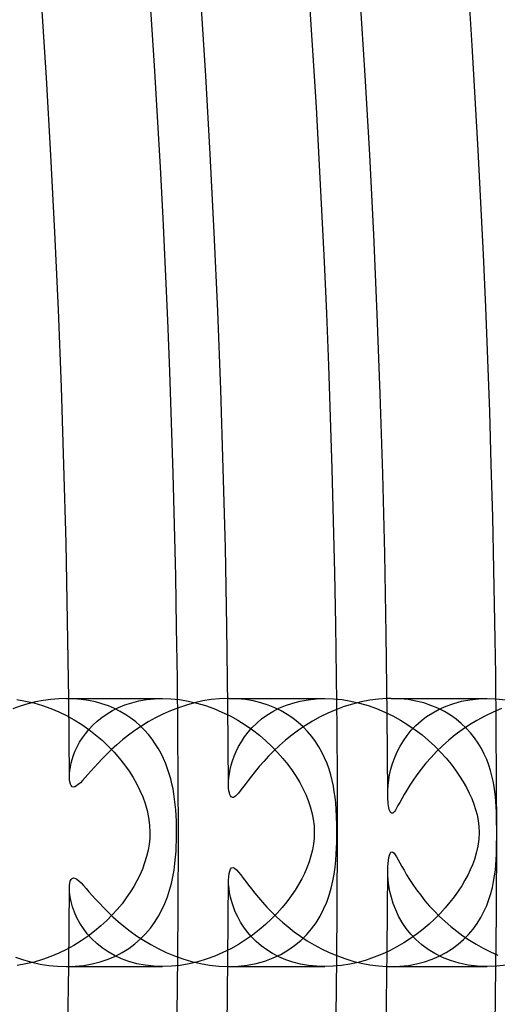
# Model space of a CAD drawing. Header units: millimetres. Extents: x -258 to 258, y -258 to 258.
# Tile 45 of 63: x 181 to 188, y -3 to 12. Entities that reach past the tile are written whole.
import ezdxf

# ---------------------------------------------------------------- set-up
doc = ezdxf.new("R2010")
doc.units = ezdxf.units.MM
doc.layers.add('HIDDEN', color=7, linetype='Continuous')
doc.layers.add('THICK', color=7, linetype='Continuous')

msp = doc.modelspace()

# ---------------------------------------------------------------- linework, layer by layer
at = {"layer": 'HIDDEN'}
for p, q in [((180.716, 1.983), (180.843, 1.962)), ((180.843, 1.962), (180.97, 1.933)), ((180.97, 1.933), (181.096, 1.896)), ((181.566, 1.997), (181.455, 2)), ((181.489, 2), (182.889, 2)), ((181.676, 1.987), (181.566, 1.997)), ((181.782, 1.971), (181.676, 1.987)), ((181.886, 1.949), (181.782, 1.971)), ((181.985, 1.921), (181.886, 1.949)), ((182.08, 1.888), (181.985, 1.921)), ((182.328, 1.904), (182.43, 1.937)), ((182.43, 1.937), (182.537, 1.964)), ((182.537, 1.964), (182.649, 1.984)), ((182.649, 1.984), (182.767, 1.996)), ((182.767, 1.996), (182.888, 2)), ((182.888, 2), (183.014, 1.996)), ((183.014, 1.996), (183.142, 1.983)), ((183.142, 1.983), (183.271, 1.962)), ((183.271, 1.962), (183.4, 1.932)), ((183.4, 1.932), (183.528, 1.894)), ((183.867, 2), (183.864, 2)), ((183.869, 2), (183.867, 2)), ((183.871, 2), (183.869, 2)), ((183.874, 2), (183.871, 2)), ((183.876, 2), (183.874, 2)), ((183.879, 2), (183.876, 2)), ((183.877, 2), (185.312, 2)), ((184.004, 1.996), (183.879, 2)), ((184.125, 1.983), (184.004, 1.996)), ((184.243, 1.963), (184.125, 1.983)), ((184.355, 1.936), (184.243, 1.963)), ((184.463, 1.901), (184.355, 1.936)), ((184.726, 1.896), (184.832, 1.932)), ((184.832, 1.932), (184.944, 1.961)), ((184.944, 1.961), (185.062, 1.982)), ((185.062, 1.982), (185.185, 1.996)), ((185.185, 1.996), (185.312, 2)), ((185.312, 2), (185.439, 1.996)), ((185.439, 1.996), (185.569, 1.983)), ((185.569, 1.983), (185.699, 1.961)), ((185.699, 1.961), (185.828, 1.931)), ((185.828, 1.931), (185.956, 1.894)), ((186.25, 1.999), (186.239, 1.999)), ((186.26, 2), (186.25, 1.999)), ((186.27, 2), (186.26, 2)), ((186.28, 2), (186.27, 2)), ((186.29, 2), (186.28, 2)), ((186.301, 2), (186.29, 2)), ((186.428, 1.996), (186.301, 2)), ((186.301, 2), (187.734, 2)), ((186.552, 1.983), (186.428, 1.996)), ((186.671, 1.962), (186.552, 1.983)), ((186.786, 1.933), (186.671, 1.962)), ((186.894, 1.897), (186.786, 1.933)), ((187.122, 1.887), (187.234, 1.927)), ((187.234, 1.927), (187.351, 1.958)), ((187.351, 1.958), (187.474, 1.981)), ((187.474, 1.981), (187.603, 1.995)), ((187.603, 1.995), (187.734, 2)), ((187.734, 2), (187.869, 1.995)), ((187.869, 1.995), (188.005, 1.981)), ((181.096, 1.896), (181.22, 1.852)), ((181.22, 1.852), (181.34, 1.801)), ((181.34, 1.801), (181.458, 1.744)), ((181.984, 1.718), (182.061, 1.771)), ((182.061, 1.771), (182.144, 1.82)), ((182.171, 1.849), (182.08, 1.888)), ((182.144, 1.82), (182.233, 1.865)), ((182.257, 1.806), (182.171, 1.849)), ((182.233, 1.865), (182.328, 1.904)), ((182.339, 1.758), (182.257, 1.806)), ((183.528, 1.894), (183.653, 1.849)), ((183.653, 1.849), (183.776, 1.797)), ((183.776, 1.797), (183.896, 1.739)), ((184.447, 1.752), (184.533, 1.805)), ((184.565, 1.861), (184.463, 1.901)), ((184.533, 1.805), (184.626, 1.854)), ((184.661, 1.814), (184.565, 1.861)), ((184.626, 1.854), (184.726, 1.896)), ((184.751, 1.762), (184.661, 1.814)), ((185.956, 1.894), (186.082, 1.849)), ((186.082, 1.849), (186.205, 1.797)), ((186.205, 1.797), (186.325, 1.739)), ((186.83, 1.729), (186.92, 1.788)), ((186.997, 1.854), (186.894, 1.897)), ((186.92, 1.788), (187.018, 1.841)), ((187.094, 1.806), (186.997, 1.854)), ((187.018, 1.841), (187.122, 1.887)), ((187.184, 1.751), (187.094, 1.806)), ((181.458, 1.744), (181.572, 1.68)), ((181.572, 1.68), (181.683, 1.612)), ((181.849, 1.601), (181.913, 1.661)), ((181.913, 1.661), (181.984, 1.718)), ((182.416, 1.706), (182.339, 1.758)), ((182.488, 1.65), (182.416, 1.706)), ((182.556, 1.591), (182.488, 1.65)), ((183.896, 1.739), (184.012, 1.675)), ((184.012, 1.675), (184.124, 1.605)), ((184.227, 1.566), (184.294, 1.632)), ((184.294, 1.632), (184.367, 1.694)), ((184.367, 1.694), (184.447, 1.752)), ((184.835, 1.704), (184.751, 1.762)), ((184.913, 1.643), (184.835, 1.704)), ((184.986, 1.577), (184.913, 1.643)), ((186.325, 1.739), (186.44, 1.676)), ((186.44, 1.676), (186.551, 1.607)), ((186.671, 1.597), (186.747, 1.666)), ((186.747, 1.666), (186.83, 1.729)), ((187.268, 1.691), (187.184, 1.751)), ((187.346, 1.627), (187.268, 1.691)), ((187.418, 1.559), (187.346, 1.627)), ((181.683, 1.612), (181.789, 1.538)), ((181.692, 1.411), (181.738, 1.475)), ((181.738, 1.475), (181.79, 1.539)), ((181.789, 1.538), (181.89, 1.46)), ((181.79, 1.539), (181.849, 1.601)), ((182.619, 1.529), (182.556, 1.591)), ((182.678, 1.463), (182.619, 1.529)), ((184.112, 1.427), (184.166, 1.498)), ((184.124, 1.605), (184.231, 1.53)), ((184.166, 1.498), (184.227, 1.566)), ((184.231, 1.53), (184.334, 1.451)), ((185.053, 1.507), (184.986, 1.577)), ((185.115, 1.434), (185.053, 1.507)), ((186.539, 1.449), (186.601, 1.525)), ((186.551, 1.607), (186.658, 1.533)), ((186.601, 1.525), (186.671, 1.597)), ((186.658, 1.533), (186.761, 1.456)), ((187.484, 1.487), (187.418, 1.559)), ((187.544, 1.412), (187.484, 1.487)), ((181.616, 1.281), (181.651, 1.346)), ((181.651, 1.346), (181.692, 1.411)), ((181.89, 1.46), (181.987, 1.377)), ((181.987, 1.377), (182.079, 1.291)), ((182.732, 1.395), (182.678, 1.463)), ((182.781, 1.324), (182.732, 1.395)), ((182.827, 1.251), (182.781, 1.324)), ((184.023, 1.283), (184.065, 1.355)), ((184.065, 1.355), (184.112, 1.427)), ((184.334, 1.451), (184.431, 1.368)), ((184.431, 1.368), (184.522, 1.283)), ((185.171, 1.358), (185.115, 1.434)), ((185.221, 1.279), (185.171, 1.358)), ((186.433, 1.288), (186.483, 1.37)), ((186.483, 1.37), (186.539, 1.449)), ((186.761, 1.456), (186.858, 1.374)), ((186.858, 1.374), (186.951, 1.289)), ((187.598, 1.333), (187.544, 1.412)), ((187.647, 1.253), (187.598, 1.333)), ((181.561, 1.154), (181.586, 1.217)), ((181.586, 1.217), (181.616, 1.281)), ((182.079, 1.291), (182.166, 1.2)), ((182.166, 1.2), (182.247, 1.107)), ((182.868, 1.177), (182.827, 1.251)), ((182.904, 1.103), (182.868, 1.177)), ((183.958, 1.14), (183.988, 1.211)), ((183.988, 1.211), (184.023, 1.283)), ((184.522, 1.283), (184.606, 1.195)), ((184.606, 1.195), (184.685, 1.107)), ((185.267, 1.197), (185.221, 1.279)), ((185.308, 1.114), (185.267, 1.197)), ((186.353, 1.118), (186.39, 1.204)), ((186.39, 1.204), (186.433, 1.288)), ((186.951, 1.289), (187.038, 1.201)), ((187.038, 1.201), (187.12, 1.111)), ((187.689, 1.171), (187.647, 1.253)), ((181.513, 0.977), (181.525, 1.033)), ((181.525, 1.033), (181.541, 1.092)), ((181.541, 1.092), (181.561, 1.154)), ((182.247, 1.107), (182.322, 1.012)), ((182.936, 1.027), (182.904, 1.103)), ((183.914, 1.003), (183.933, 1.071)), ((183.933, 1.071), (183.958, 1.14)), ((184.685, 1.107), (184.757, 1.017)), ((185.343, 1.029), (185.308, 1.114)), ((185.374, 0.943), (185.343, 1.029)), ((186.297, 0.945), (186.322, 1.031)), ((186.322, 1.031), (186.353, 1.118)), ((187.12, 1.111), (187.194, 1.021)), ((187.726, 1.089), (187.689, 1.171)), ((187.757, 1.007), (187.726, 1.089)), ((181.499, 0.875), (181.504, 0.924)), ((181.504, 0.924), (181.513, 0.977)), ((182.322, 1.012), (182.39, 0.917)), ((182.39, 0.917), (182.451, 0.82)), ((182.965, 0.951), (182.936, 1.027)), ((182.989, 0.876), (182.965, 0.951)), ((183.887, 0.876), (183.898, 0.938)), ((183.898, 0.938), (183.914, 1.003)), ((184.757, 1.017), (184.823, 0.927)), ((184.823, 0.927), (184.882, 0.837)), ((185.399, 0.859), (185.374, 0.943)), ((186.278, 0.861), (186.297, 0.945)), ((187.194, 1.021), (187.262, 0.931)), ((187.262, 0.931), (187.322, 0.843)), ((187.783, 0.926), (187.757, 1.007)), ((187.805, 0.845), (187.783, 0.926)), ((181.498, 0.83), (181.499, 0.875)), ((182.451, 0.82), (182.505, 0.724)), ((183.011, 0.8), (182.989, 0.876)), ((183.029, 0.725), (183.011, 0.8)), ((183.874, 0.712), (183.875, 0.763)), ((183.875, 0.763), (183.879, 0.818)), ((183.879, 0.818), (183.887, 0.876)), ((184.882, 0.837), (184.936, 0.747)), ((184.936, 0.747), (184.984, 0.657)), ((185.421, 0.774), (185.399, 0.859)), ((185.438, 0.691), (185.421, 0.774)), ((186.255, 0.704), (186.264, 0.781)), ((186.264, 0.781), (186.278, 0.861)), ((187.322, 0.843), (187.377, 0.756)), ((187.377, 0.756), (187.425, 0.671)), ((187.823, 0.766), (187.805, 0.845)), ((187.837, 0.689), (187.823, 0.766)), ((182.505, 0.724), (182.552, 0.629)), ((182.552, 0.629), (182.593, 0.533)), ((183.045, 0.65), (183.029, 0.725)), ((183.058, 0.576), (183.045, 0.65)), ((184.984, 0.657), (185.026, 0.568)), ((185.452, 0.609), (185.438, 0.691)), ((185.463, 0.529), (185.452, 0.609)), ((186.249, 0.567), (186.25, 0.633)), ((186.25, 0.633), (186.255, 0.704)), ((187.425, 0.671), (187.466, 0.588)), ((187.466, 0.588), (187.503, 0.506)), ((187.848, 0.614), (187.837, 0.689)), ((187.857, 0.54), (187.848, 0.614)), ((182.593, 0.533), (182.629, 0.433)), ((183.069, 0.499), (183.058, 0.576)), ((183.078, 0.419), (183.069, 0.499)), ((185.026, 0.568), (185.062, 0.479)), ((185.062, 0.479), (185.092, 0.39)), ((185.473, 0.443), (185.463, 0.529)), ((185.48, 0.344), (185.473, 0.443)), ((187.503, 0.506), (187.535, 0.425)), ((187.863, 0.464), (187.857, 0.54)), ((187.868, 0.385), (187.863, 0.464)), ((182.629, 0.433), (182.659, 0.329)), ((182.659, 0.329), (182.681, 0.222)), ((183.085, 0.337), (183.078, 0.419)), ((183.091, 0.254), (183.085, 0.337)), ((185.092, 0.39), (185.117, 0.297)), ((185.117, 0.297), (185.137, 0.2)), ((185.486, 0.234), (185.48, 0.344)), ((187.535, 0.425), (187.561, 0.344)), ((187.561, 0.344), (187.583, 0.263)), ((187.872, 0.304), (187.868, 0.385)), ((187.873, 0.222), (187.872, 0.304)), ((182.681, 0.222), (182.695, 0.112)), ((183.095, 0.17), (183.091, 0.254)), ((183.097, 0.085), (183.095, 0.17)), ((185.137, 0.2), (185.149, 0.101)), ((185.489, 0.117), (185.486, 0.234)), ((187.583, 0.263), (187.6, 0.178)), ((187.6, 0.178), (187.611, 0.09)), ((187.874, 0.144), (187.873, 0.222)), ((182.695, 0.112), (182.7, 0)), ((182.7, 0), (182.697, -0.084)), ((183.098, 0), (183.097, 0.085)), ((183.098, -0.062), (183.098, 0)), ((185.149, 0.101), (185.153, 0)), ((185.153, 0), (185.15, -0.082)), ((185.49, 0), (185.489, 0.117)), ((185.49, -0.072), (185.49, 0)), ((187.615, 0), (187.61, -0.1)), ((187.611, 0.09), (187.615, 0)), ((187.875, 0.071), (187.874, 0.144)), ((187.875, 0), (187.875, 0.071)), ((187.875, -0.078), (187.875, 0)), ((182.697, -0.084), (182.688, -0.172)), ((183.094, -0.2), (183.096, -0.128)), ((183.096, -0.128), (183.098, -0.062)), ((185.15, -0.082), (185.142, -0.168)), ((185.489, -0.147), (185.49, -0.072)), ((187.61, -0.1), (187.595, -0.205)), ((187.874, -0.158), (187.875, -0.078)), ((182.673, -0.263), (182.651, -0.359)), ((182.688, -0.172), (182.673, -0.263)), ((183.083, -0.367), (183.09, -0.28)), ((183.09, -0.28), (183.094, -0.2)), ((185.126, -0.258), (185.104, -0.349)), ((185.142, -0.168), (185.126, -0.258)), ((185.482, -0.318), (185.486, -0.229)), ((185.486, -0.229), (185.489, -0.147)), ((187.595, -0.205), (187.571, -0.309)), ((187.871, -0.321), (187.873, -0.24)), ((187.873, -0.24), (187.874, -0.158)), ((182.651, -0.359), (182.622, -0.453)), ((183.073, -0.462), (183.083, -0.367)), ((185.076, -0.439), (185.043, -0.526)), ((185.104, -0.349), (185.076, -0.439)), ((185.465, -0.516), (185.475, -0.415)), ((185.475, -0.415), (185.482, -0.318)), ((187.542, -0.404), (187.512, -0.484)), ((187.571, -0.309), (187.542, -0.404)), ((187.862, -0.482), (187.867, -0.402)), ((187.867, -0.402), (187.871, -0.321)), ((182.588, -0.546), (182.549, -0.635)), ((182.622, -0.453), (182.588, -0.546)), ((183.043, -0.66), (183.06, -0.561)), ((183.06, -0.561), (183.073, -0.462)), ((185.043, -0.526), (185.007, -0.61)), ((185.451, -0.619), (185.465, -0.516)), ((186.251, -0.637), (186.249, -0.567)), ((187.48, -0.558), (187.444, -0.634)), ((187.512, -0.484), (187.48, -0.558)), ((187.844, -0.645), (187.855, -0.562)), ((187.855, -0.562), (187.862, -0.482)), ((182.507, -0.721), (182.459, -0.806)), ((182.549, -0.635), (182.507, -0.721)), ((183.021, -0.76), (183.043, -0.66)), ((183.875, -0.77), (183.874, -0.712)), ((184.966, -0.692), (184.92, -0.776)), ((185.007, -0.61), (184.966, -0.692)), ((185.407, -0.829), (185.432, -0.723)), ((185.432, -0.723), (185.451, -0.619)), ((186.256, -0.713), (186.251, -0.637)), ((186.266, -0.794), (186.256, -0.713)), ((187.402, -0.712), (187.354, -0.793)), ((187.444, -0.634), (187.402, -0.712)), ((187.811, -0.819), (187.83, -0.731)), ((187.83, -0.731), (187.844, -0.645)), ((181.501, -0.89), (181.498, -0.83)), ((182.459, -0.806), (182.407, -0.891)), ((182.962, -0.958), (182.994, -0.859)), ((182.994, -0.859), (183.021, -0.76)), ((183.881, -0.832), (183.875, -0.77)), ((183.89, -0.896), (183.881, -0.832)), ((184.868, -0.86), (184.809, -0.946)), ((184.92, -0.776), (184.868, -0.86)), ((185.376, -0.935), (185.407, -0.829)), ((186.282, -0.88), (186.266, -0.794)), ((186.303, -0.969), (186.282, -0.88)), ((187.301, -0.874), (187.243, -0.957)), ((187.354, -0.793), (187.301, -0.874)), ((187.788, -0.908), (187.811, -0.819)), ((181.509, -0.957), (181.501, -0.89)), ((181.524, -1.03), (181.509, -0.957)), ((182.348, -0.976), (182.284, -1.062)), ((182.407, -0.891), (182.348, -0.976)), ((182.924, -1.057), (182.962, -0.958)), ((183.904, -0.964), (183.89, -0.896)), ((183.922, -1.035), (183.904, -0.964)), ((184.809, -0.946), (184.745, -1.032)), ((185.339, -1.04), (185.376, -0.935)), ((186.332, -1.061), (186.303, -0.969)), ((187.243, -0.957), (187.178, -1.041)), ((187.726, -1.089), (187.76, -0.998)), ((187.76, -0.998), (187.788, -0.908)), ((181.546, -1.108), (181.524, -1.03)), ((181.575, -1.189), (181.546, -1.108)), ((182.214, -1.146), (182.138, -1.23)), ((182.284, -1.062), (182.214, -1.146)), ((182.829, -1.249), (182.88, -1.154)), ((182.88, -1.154), (182.924, -1.057)), ((183.946, -1.108), (183.922, -1.035)), ((183.975, -1.183), (183.946, -1.108)), ((184.675, -1.118), (184.598, -1.204)), ((184.745, -1.032), (184.675, -1.118)), ((185.24, -1.247), (185.293, -1.144)), ((185.293, -1.144), (185.339, -1.04)), ((186.368, -1.155), (186.332, -1.061)), ((186.412, -1.249), (186.368, -1.155)), ((187.108, -1.125), (187.032, -1.207)), ((187.178, -1.041), (187.108, -1.125)), ((187.685, -1.179), (187.726, -1.089)), ((181.612, -1.271), (181.575, -1.189)), ((181.656, -1.353), (181.612, -1.271)), ((182.056, -1.313), (181.969, -1.393)), ((182.138, -1.23), (182.056, -1.313)), ((182.771, -1.34), (182.829, -1.249)), ((184.011, -1.258), (183.975, -1.183)), ((184.052, -1.335), (184.011, -1.258)), ((184.515, -1.289), (184.426, -1.372)), ((184.598, -1.204), (184.515, -1.289)), ((185.18, -1.345), (185.24, -1.247)), ((186.465, -1.341), (186.412, -1.249)), ((186.953, -1.287), (186.869, -1.365)), ((187.032, -1.207), (186.953, -1.287)), ((187.583, -1.356), (187.637, -1.269)), ((187.637, -1.269), (187.685, -1.179)), ((181.707, -1.433), (181.656, -1.353)), ((181.766, -1.51), (181.707, -1.433)), ((181.969, -1.393), (181.875, -1.472)), ((182.637, -1.51), (182.707, -1.427)), ((182.707, -1.427), (182.771, -1.34)), ((184.1, -1.41), (184.052, -1.335)), ((184.156, -1.485), (184.1, -1.41)), ((184.332, -1.452), (184.232, -1.529)), ((184.426, -1.372), (184.332, -1.452)), ((185.035, -1.526), (185.111, -1.438)), ((185.111, -1.438), (185.18, -1.345)), ((186.525, -1.431), (186.465, -1.341)), ((186.594, -1.516), (186.525, -1.431)), ((186.78, -1.44), (186.688, -1.512)), ((186.869, -1.365), (186.78, -1.44)), ((187.455, -1.52), (187.523, -1.44)), ((187.523, -1.44), (187.583, -1.356)), ((181.777, -1.546), (181.674, -1.617)), ((181.832, -1.585), (181.766, -1.51)), ((181.875, -1.472), (181.777, -1.546)), ((181.906, -1.655), (181.832, -1.585)), ((182.476, -1.661), (182.56, -1.588)), ((182.56, -1.588), (182.637, -1.51)), ((184.128, -1.602), (184.02, -1.67)), ((184.232, -1.529), (184.128, -1.602)), ((184.218, -1.556), (184.156, -1.485)), ((184.286, -1.625), (184.218, -1.556)), ((184.86, -1.686), (184.952, -1.609)), ((184.952, -1.609), (185.035, -1.526)), ((186.591, -1.581), (186.49, -1.646)), ((186.688, -1.512), (186.591, -1.581)), ((186.671, -1.598), (186.594, -1.516)), ((186.757, -1.674), (186.671, -1.598)), ((187.301, -1.666), (187.382, -1.595)), ((187.382, -1.595), (187.455, -1.52)), ((181.455, -1.745), (181.34, -1.801)), ((181.567, -1.684), (181.455, -1.745)), ((181.674, -1.617), (181.567, -1.684)), ((181.988, -1.721), (181.906, -1.655)), ((182.077, -1.781), (181.988, -1.721)), ((182.288, -1.788), (182.385, -1.728)), ((182.385, -1.728), (182.476, -1.661)), ((183.906, -1.733), (183.789, -1.792)), ((184.02, -1.67), (183.906, -1.733)), ((184.361, -1.689), (184.286, -1.625)), ((184.443, -1.749), (184.361, -1.689)), ((184.532, -1.804), (184.443, -1.749)), ((184.653, -1.818), (184.76, -1.755)), ((184.76, -1.755), (184.86, -1.686)), ((186.385, -1.707), (186.276, -1.764)), ((186.49, -1.646), (186.385, -1.707)), ((186.851, -1.744), (186.757, -1.674)), ((186.954, -1.807), (186.851, -1.744)), ((187.12, -1.791), (187.214, -1.731)), ((187.214, -1.731), (187.301, -1.666)), ((181.099, -1.895), (180.974, -1.932)), ((181.22, -1.852), (181.099, -1.895)), ((181.34, -1.801), (181.22, -1.852)), ((181.959, -1.929), (182.075, -1.89)), ((182.075, -1.89), (182.185, -1.843)), ((182.173, -1.836), (182.077, -1.781)), ((182.277, -1.884), (182.173, -1.836)), ((182.185, -1.843), (182.288, -1.788)), ((182.388, -1.925), (182.277, -1.884)), ((183.542, -1.889), (183.415, -1.928)), ((183.667, -1.844), (183.542, -1.889)), ((183.789, -1.792), (183.667, -1.844)), ((184.416, -1.918), (184.538, -1.872)), ((184.626, -1.854), (184.532, -1.804)), ((184.538, -1.872), (184.653, -1.818)), ((184.727, -1.897), (184.626, -1.854)), ((184.834, -1.933), (184.727, -1.897)), ((185.929, -1.902), (185.808, -1.937)), ((186.048, -1.862), (185.929, -1.902)), ((186.164, -1.815), (186.048, -1.862)), ((186.276, -1.764), (186.164, -1.815)), ((186.799, -1.929), (186.912, -1.89)), ((186.912, -1.89), (187.019, -1.844)), ((187.065, -1.863), (186.954, -1.807)), ((187.019, -1.844), (187.12, -1.791)), ((187.185, -1.911), (187.065, -1.863)), ((180.848, -1.961), (180.72, -1.983)), ((180.974, -1.932), (180.848, -1.961)), ((181.452, -2), (181.583, -1.996)), ((181.489, -2), (182.889, -2)), ((181.583, -1.996), (181.712, -1.982)), ((181.712, -1.982), (181.838, -1.96)), ((181.838, -1.96), (181.959, -1.929)), ((182.506, -1.957), (182.388, -1.925)), ((182.629, -1.981), (182.506, -1.957)), ((182.758, -1.995), (182.629, -1.981)), ((182.889, -2), (182.758, -1.995)), ((183.021, -1.995), (182.889, -2)), ((183.153, -1.982), (183.021, -1.995)), ((183.284, -1.959), (183.153, -1.982)), ((183.415, -1.928), (183.284, -1.959)), ((183.864, -2), (183.866, -2)), ((183.866, -2), (183.868, -2)), ((183.868, -2), (183.87, -2)), ((183.87, -2), (183.872, -2)), ((183.872, -2), (183.874, -2)), ((183.874, -2), (183.876, -2)), ((183.876, -2), (184.016, -1.995)), ((183.877, -2), (185.312, -2)), ((184.016, -1.995), (184.154, -1.979)), ((184.154, -1.979), (184.288, -1.953)), ((184.288, -1.953), (184.416, -1.918)), ((184.947, -1.962), (184.834, -1.933)), ((185.065, -1.983), (184.947, -1.962)), ((185.187, -1.996), (185.065, -1.983)), ((185.312, -2), (185.187, -1.996)), ((185.436, -1.996), (185.312, -2)), ((185.56, -1.984), (185.436, -1.996)), ((185.684, -1.964), (185.56, -1.984)), ((185.808, -1.937), (185.684, -1.964)), ((186.239, -1.999), (186.249, -1.999)), ((186.249, -1.999), (186.26, -2)), ((186.26, -2), (186.27, -2)), ((186.27, -2), (186.28, -2)), ((186.28, -2), (186.29, -2)), ((186.29, -2), (186.3, -2)), ((186.3, -2), (186.43, -1.996)), ((186.301, -2), (187.734, -2)), ((186.43, -1.996), (186.557, -1.982)), ((186.557, -1.982), (186.68, -1.96)), ((186.68, -1.96), (186.799, -1.929)), ((187.313, -1.949), (187.185, -1.911)), ((187.448, -1.977), (187.313, -1.949)), ((187.589, -1.994), (187.448, -1.977)), ((187.734, -2), (187.589, -1.994)), ((187.875, -1.995), (187.734, -2)), ((188.016, -1.98), (187.875, -1.995))]:
    msp.add_line(p, q, dxfattribs=at)
for radius, start, end in [(211.625, 0.35529, 89.64475), (209.25, 0.34297, 89.65701), (206.875, 0.32905, 89.67099), (204.5, 0.31306, 89.68692), (202.125, 0.29467, 89.70531), (199.75, 0.2733, 89.72674), (197.375, 0.24798, 89.75201), (195, 0.21727, 89.78277), (192.625, 0.17813, 89.82191), (190.25, 0.12244, 89.87754), (187.875, 0, 180.00002), (185.5, 0, 180.00002), (183.125, 0, 180.00002), (187.875, 180.00002, 0), (185.5, 180.00002, 0), (183.125, 180.00002, 0), (190.25, 270.12246, 359.87756), (192.625, 270.17809, 359.82187), (195, 270.21723, 359.78273), (197.375, 270.24799, 359.75202), (199.75, 270.27326, 359.7267), (202.125, 270.29469, 359.70533), (204.5, 270.31308, 359.68694), (206.875, 270.32901, 359.67095), (209.25, 270.34299, 359.65703), (211.625, 270.35525, 359.64471)]:
    msp.add_arc((0, 0), radius, start, end, dxfattribs=at)
at = {"layer": 'THICK'}
for p, q in [((180.877, 1.919), (180.764, 1.885)), ((180.991, 1.948), (180.877, 1.919)), ((181.107, 1.97), (180.991, 1.948)), ((181.223, 1.987), (181.107, 1.97)), ((181.339, 1.997), (181.223, 1.987)), ((181.455, 2), (181.339, 1.997)), ((181.454, 2), (181.489, 2)), ((183.367, 1.936), (183.244, 1.902)), ((183.491, 1.963), (183.367, 1.936)), ((183.616, 1.983), (183.491, 1.963)), ((183.74, 1.995), (183.616, 1.983)), ((183.864, 2), (183.74, 1.995)), ((185.724, 1.917), (185.598, 1.878)), ((185.852, 1.949), (185.724, 1.917)), ((185.981, 1.974), (185.852, 1.949)), ((186.111, 1.991), (185.981, 1.974)), ((186.239, 1.999), (186.111, 1.991)), ((180.764, 1.885), (180.655, 1.847)), ((182.894, 1.765), (182.783, 1.71)), ((183.008, 1.816), (182.894, 1.765)), ((183.125, 1.862), (183.008, 1.816)), ((183.244, 1.902), (183.125, 1.862)), ((185.356, 1.781), (185.241, 1.724)), ((185.476, 1.832), (185.356, 1.781)), ((185.598, 1.878), (185.476, 1.832)), ((187.821, 1.796), (187.699, 1.738)), ((187.946, 1.849), (187.821, 1.796)), ((182.676, 1.65), (182.574, 1.587)), ((182.783, 1.71), (182.676, 1.65)), ((185.129, 1.662), (185.022, 1.596)), ((185.241, 1.724), (185.129, 1.662)), ((187.581, 1.674), (187.468, 1.605)), ((187.699, 1.738), (187.581, 1.674)), ((182.475, 1.52), (182.381, 1.452)), ((182.574, 1.587), (182.475, 1.52)), ((184.919, 1.527), (184.82, 1.454)), ((185.022, 1.596), (184.919, 1.527)), ((187.36, 1.532), (187.257, 1.456)), ((187.468, 1.605), (187.36, 1.532)), ((182.291, 1.381), (182.207, 1.31)), ((182.381, 1.452), (182.291, 1.381)), ((184.726, 1.379), (184.636, 1.301)), ((184.82, 1.454), (184.726, 1.379)), ((187.159, 1.376), (187.066, 1.293)), ((187.257, 1.456), (187.159, 1.376)), ((182.129, 1.239), (182.057, 1.169)), ((182.207, 1.31), (182.129, 1.239)), ((184.552, 1.221), (184.472, 1.141)), ((184.636, 1.301), (184.552, 1.221)), ((186.978, 1.208), (186.895, 1.12)), ((187.066, 1.293), (186.978, 1.208)), ((181.928, 1.037), (181.872, 0.975)), ((181.99, 1.102), (181.928, 1.037)), ((182.057, 1.169), (181.99, 1.102)), ((184.399, 1.062), (184.332, 0.985)), ((184.472, 1.141), (184.399, 1.062)), ((186.818, 1.033), (186.748, 0.947)), ((186.895, 1.12), (186.818, 1.033)), ((181.821, 0.918), (181.775, 0.866)), ((181.872, 0.975), (181.821, 0.918)), ((184.271, 0.911), (184.216, 0.841)), ((184.332, 0.985), (184.271, 0.911)), ((186.748, 0.947), (186.685, 0.863)), ((181.5, 0.789), (181.498, 0.83)), ((181.505, 0.754), (181.5, 0.789)), ((181.513, 0.723), (181.505, 0.754)), ((181.663, 0.743), (181.632, 0.715)), ((181.696, 0.778), (181.663, 0.743)), ((181.734, 0.819), (181.696, 0.778)), ((181.775, 0.866), (181.734, 0.819)), ((184.167, 0.777), (184.122, 0.717)), ((184.216, 0.841), (184.167, 0.777)), ((186.628, 0.782), (186.578, 0.705)), ((186.685, 0.863), (186.628, 0.782)), ((181.525, 0.7), (181.513, 0.723)), ((181.54, 0.684), (181.525, 0.7)), ((181.559, 0.678), (181.54, 0.684)), ((181.581, 0.682), (181.559, 0.678)), ((181.605, 0.695), (181.581, 0.682)), ((181.632, 0.715), (181.605, 0.695)), ((183.875, 0.666), (183.874, 0.712)), ((183.88, 0.624), (183.875, 0.666)), ((183.886, 0.59), (183.88, 0.624)), ((183.894, 0.565), (183.886, 0.59)), ((184.049, 0.62), (184.021, 0.586)), ((184.083, 0.665), (184.049, 0.62)), ((184.122, 0.717), (184.083, 0.665)), ((186.533, 0.632), (186.493, 0.565)), ((186.578, 0.705), (186.533, 0.632)), ((183.903, 0.546), (183.894, 0.565)), ((183.913, 0.534), (183.903, 0.546)), ((183.924, 0.526), (183.913, 0.534)), ((183.936, 0.523), (183.924, 0.526)), ((183.95, 0.525), (183.936, 0.523)), ((183.964, 0.532), (183.95, 0.525)), ((183.98, 0.544), (183.964, 0.532)), ((183.998, 0.561), (183.98, 0.544)), ((184.021, 0.586), (183.998, 0.561)), ((186.25, 0.528), (186.249, 0.567)), ((186.252, 0.492), (186.25, 0.528)), ((186.254, 0.458), (186.252, 0.492)), ((186.258, 0.426), (186.254, 0.458)), ((186.428, 0.449), (186.402, 0.402)), ((186.458, 0.503), (186.428, 0.449)), ((186.493, 0.565), (186.458, 0.503)), ((186.262, 0.397), (186.258, 0.426)), ((186.267, 0.37), (186.262, 0.397)), ((186.273, 0.346), (186.267, 0.37)), ((186.279, 0.326), (186.273, 0.346)), ((186.286, 0.31), (186.279, 0.326)), ((186.294, 0.297), (186.286, 0.31)), ((186.303, 0.289), (186.294, 0.297)), ((186.336, 0.299), (186.324, 0.29)), ((186.348, 0.314), (186.336, 0.299)), ((186.363, 0.335), (186.348, 0.314)), ((186.381, 0.364), (186.363, 0.335)), ((186.402, 0.402), (186.381, 0.364)), ((186.313, 0.287), (186.303, 0.289)), ((186.324, 0.29), (186.313, 0.287)), ((186.296, -0.294), (186.31, -0.287)), ((186.31, -0.287), (186.326, -0.291)), ((186.326, -0.291), (186.343, -0.308)), ((186.254, -0.463), (186.259, -0.417)), ((186.259, -0.417), (186.266, -0.375)), ((186.266, -0.375), (186.274, -0.34)), ((186.274, -0.34), (186.285, -0.312)), ((186.285, -0.312), (186.296, -0.294)), ((186.343, -0.308), (186.361, -0.333)), ((186.361, -0.333), (186.381, -0.365)), ((186.381, -0.365), (186.404, -0.406)), ((186.404, -0.406), (186.429, -0.452)), ((183.882, -0.612), (183.891, -0.574)), ((183.891, -0.574), (183.903, -0.546)), ((183.903, -0.546), (183.92, -0.528)), ((183.92, -0.528), (183.941, -0.523)), ((183.941, -0.523), (183.965, -0.533)), ((183.965, -0.533), (183.993, -0.556)), ((183.993, -0.556), (184.024, -0.59)), ((186.249, -0.567), (186.25, -0.513)), ((186.25, -0.513), (186.254, -0.463)), ((186.429, -0.452), (186.458, -0.505)), ((186.458, -0.505), (186.492, -0.564)), ((186.492, -0.564), (186.531, -0.63)), ((181.504, -0.755), (181.512, -0.724)), ((181.512, -0.724), (181.524, -0.7)), ((181.524, -0.7), (181.539, -0.685)), ((181.539, -0.685), (181.559, -0.678)), ((181.559, -0.678), (181.582, -0.683)), ((181.582, -0.683), (181.609, -0.698)), ((181.609, -0.698), (181.64, -0.722)), ((181.64, -0.722), (181.673, -0.753)), ((183.874, -0.712), (183.876, -0.659)), ((183.876, -0.659), (183.882, -0.612)), ((184.024, -0.59), (184.058, -0.632)), ((184.058, -0.632), (184.094, -0.679)), ((184.094, -0.679), (184.132, -0.73)), ((184.132, -0.73), (184.171, -0.783)), ((186.531, -0.63), (186.575, -0.701)), ((186.575, -0.701), (186.624, -0.777)), ((181.498, -0.83), (181.5, -0.79)), ((181.5, -0.79), (181.504, -0.755)), ((181.673, -0.753), (181.708, -0.791)), ((181.708, -0.791), (181.748, -0.835)), ((181.748, -0.835), (181.791, -0.884)), ((184.171, -0.783), (184.216, -0.842)), ((184.216, -0.842), (184.265, -0.904)), ((186.624, -0.777), (186.68, -0.856)), ((186.68, -0.856), (186.741, -0.937)), ((181.791, -0.884), (181.838, -0.938)), ((181.838, -0.938), (181.889, -0.995)), ((181.889, -0.995), (181.946, -1.056)), ((184.265, -0.904), (184.32, -0.971)), ((184.32, -0.971), (184.38, -1.041)), ((186.741, -0.937), (186.805, -1.017)), ((186.805, -1.017), (186.874, -1.097)), ((181.946, -1.056), (182.008, -1.121)), ((182.008, -1.121), (182.075, -1.188)), ((184.38, -1.041), (184.446, -1.113)), ((184.446, -1.113), (184.518, -1.188)), ((186.874, -1.097), (186.947, -1.175)), ((182.075, -1.188), (182.149, -1.257)), ((182.149, -1.257), (182.228, -1.328)), ((184.518, -1.188), (184.595, -1.263)), ((184.595, -1.263), (184.677, -1.337)), ((186.947, -1.175), (187.024, -1.252)), ((187.024, -1.252), (187.104, -1.328)), ((182.228, -1.328), (182.313, -1.399)), ((182.313, -1.399), (182.404, -1.47)), ((184.677, -1.337), (184.763, -1.409)), ((184.763, -1.409), (184.854, -1.48)), ((187.104, -1.328), (187.189, -1.401)), ((187.189, -1.401), (187.278, -1.472)), ((182.404, -1.47), (182.502, -1.539)), ((182.502, -1.539), (182.605, -1.607)), ((182.605, -1.607), (182.713, -1.671)), ((184.854, -1.48), (184.949, -1.548)), ((184.949, -1.548), (185.049, -1.614)), ((185.049, -1.614), (185.153, -1.676)), ((187.278, -1.472), (187.371, -1.54)), ((187.371, -1.54), (187.468, -1.605)), ((187.468, -1.605), (187.569, -1.667)), ((182.713, -1.671), (182.826, -1.732)), ((182.826, -1.732), (182.943, -1.788)), ((185.153, -1.676), (185.261, -1.734)), ((185.261, -1.734), (185.373, -1.788)), ((187.569, -1.667), (187.673, -1.725)), ((187.673, -1.725), (187.782, -1.779)), ((180.693, -1.861), (180.813, -1.901)), ((180.813, -1.901), (180.937, -1.935)), ((182.943, -1.788), (183.065, -1.84)), ((183.065, -1.84), (183.192, -1.885)), ((183.192, -1.885), (183.321, -1.924)), ((185.373, -1.788), (185.488, -1.837)), ((185.488, -1.837), (185.607, -1.881)), ((185.607, -1.881), (185.73, -1.919)), ((187.782, -1.779), (187.894, -1.828)), ((180.937, -1.935), (181.064, -1.963)), ((181.064, -1.963), (181.193, -1.983)), ((181.193, -1.983), (181.322, -1.996)), ((181.322, -1.996), (181.452, -2)), ((181.454, -2), (181.489, -2)), ((183.321, -1.924), (183.454, -1.956)), ((183.454, -1.956), (183.59, -1.979)), ((183.59, -1.979), (183.727, -1.994)), ((183.727, -1.994), (183.864, -2)), ((185.73, -1.919), (185.855, -1.95)), ((185.855, -1.95), (185.982, -1.974)), ((185.982, -1.974), (186.11, -1.991)), ((186.11, -1.991), (186.239, -1.999))]:
    msp.add_line(p, q, dxfattribs=at)
for radius, start, end in [(215, 0.53297, 89.46702), (211, 0.37483, 89.62515), (207.625, 0, 180.00002), (205.25, 0, 180.00002), (202.875, 0, 180.00002), (200.5, 0, 180.00002), (198.125, 0, 180.00002), (195.75, 0, 180.00002), (193.375, 0, 180.00002), (191, 0, 180.00002), (188.625, 0.11024, 89.88974), (186.25, 0.17458, 89.82546), (183.875, 0.22196, 89.77802), (181.5, 0.2619, 89.73814), (207.625, 179.99998, 0), (205.25, 179.99998, 0), (202.875, 179.99998, 0), (200.5, 179.99998, 0), (198.125, 179.99998, 0), (195.75, 179.99998, 0), (193.375, 179.99998, 0), (191, 179.99998, 0), (188.625, 270.11026, 359.88976), (186.25, 270.17454, 359.82542), (183.875, 270.22198, 359.77804), (181.5, 270.26186, 359.7381), (211, 270.37485, 359.62517), (215, 270.53298, 359.46703)]:
    msp.add_arc((0, 0), radius, start, end, dxfattribs=at)

doc.saveas('drawing.dxf')
